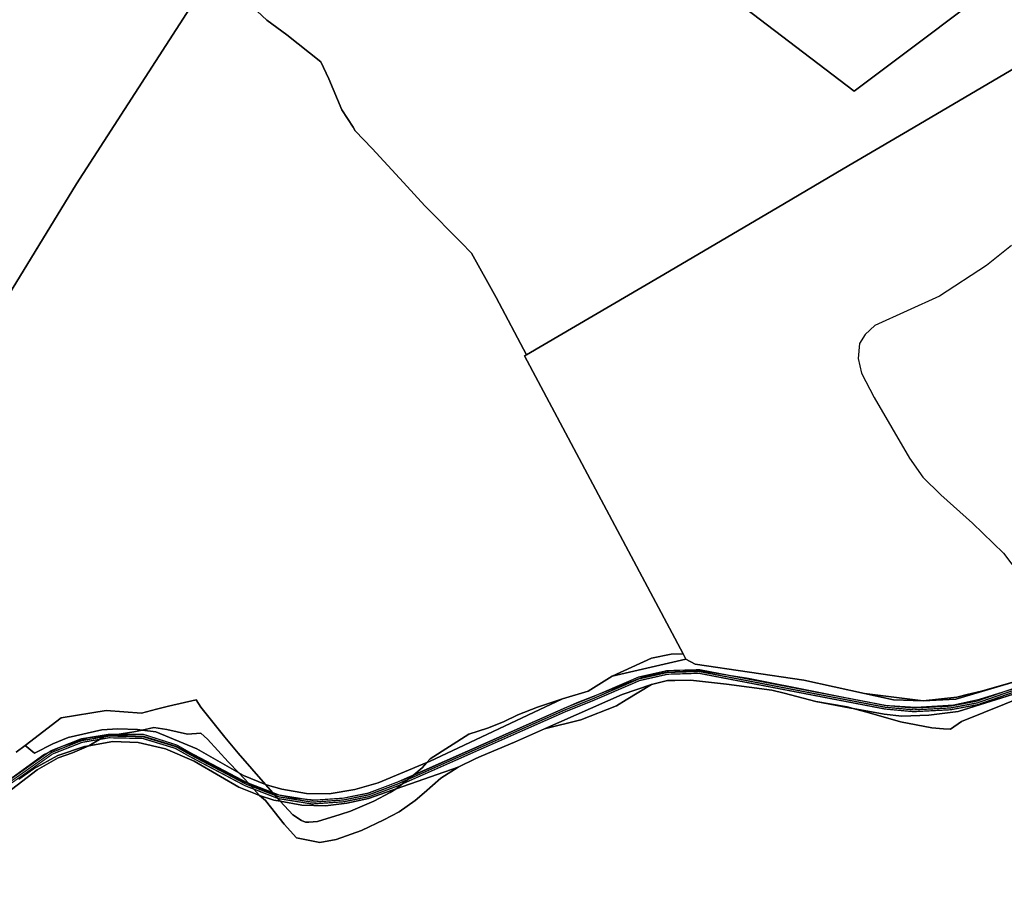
# Model space of a CAD drawing. Extents: x 577960 to 582939, y 6017202 to 6023066.
# Tile 14 of 217: x 579872 to 580414, y 6019106 to 6019584. Entities that reach past the tile are written whole.
import ezdxf

# ---------------------------------------------------------------- set-up
doc = ezdxf.new("R2010")
doc.units = 0
doc.header["$MEASUREMENT"] = 0
doc.linetypes.add('D', pattern=[0])
for name, color, linetype in [('BF__ACCESS', 7, 'D'), ('LI__FLUR', 7, 'D'), ('LI__STRASSE', 7, 'Continuous')]:
    doc.layers.add(name, color=color, linetype=linetype)

msp = doc.modelspace()

# ---------------------------------------------------------------- linework, layer by layer
at = {"layer": 'BF__ACCESS', "color": 4, "linetype": 'D', "true_color": 0x00ffff, "const_width": 0.657}
msp.add_lwpolyline([(580436.001, 6019220.594), (580414.058, 6019213.235), (580399.342, 6019208.111), (580384.626, 6019205.352), (580364.522, 6019204.301), (580349.018, 6019205.746), (580246.399, 6019225.455), (580228.661, 6019224.93), (580212.893, 6019221.382), (580187.271, 6019210.345), (580172.161, 6019204.301), (580095.295, 6019170.269), (580079.528, 6019163.306), (580063.761, 6019157.393), (580050.096, 6019154.634), (580033.014, 6019153.451), (580014.882, 6019156.342), (579996.881, 6019163.306), (579966.003, 6019179.598), (579958.382, 6019183.934), (579939.856, 6019189.847), (579921.066, 6019189.847), (579905.693, 6019187.351), (579889.006, 6019180.781), (579874.815, 6019170.664), (579784.81, 6019107.726)], dxfattribs=at)
at = {"layer": 'BF__ACCESS', "color": 1, "linetype": 'D', "true_color": 0xff0000, "const_width": 0.7}
for points in [[(580436.229, 6019219.616), (580414.381, 6019212.289), (580399.6, 6019207.142), (580384.745, 6019204.357), (580364.502, 6019203.299), (580348.877, 6019204.755), (580246.319, 6019224.452), (580228.787, 6019223.933), (580213.203, 6019220.427), (580187.655, 6019209.421), (580172.549, 6019203.379), (580095.699, 6019169.354), (580079.906, 6019162.38), (580064.037, 6019156.429), (580050.23, 6019153.641), (580032.969, 6019152.446), (580014.62, 6019155.371), (579996.466, 6019162.394), (579965.522, 6019178.721), (579957.978, 6019183.013), (579939.723, 6019188.521), (579921.035, 6019188.884), (579905.959, 6019186.381), (579889.487, 6019179.895), (579875.392, 6019169.847), (579785.226, 6019106.797)], [(580436.458, 6019218.638), (580414.705, 6019211.342), (580399.858, 6019206.173), (580384.864, 6019203.362), (580364.481, 6019202.296), (580348.736, 6019203.764), (580246.238, 6019223.449), (580228.912, 6019222.937), (580213.513, 6019219.472), (580188.038, 6019208.498), (580172.937, 6019202.458), (580096.104, 6019168.44), (580080.284, 6019161.453), (580064.314, 6019155.464), (580050.364, 6019152.648), (580032.924, 6019151.44), (580014.358, 6019154.4), (579996.051, 6019161.483), (579965.042, 6019177.844), (579957.575, 6019182.092), (579939.645, 6019187.534), (579920.984, 6019187.924), (579906.226, 6019185.411), (579889.967, 6019179.01), (579875.969, 6019169.03), (579785.642, 6019105.867)]]:
    msp.add_lwpolyline(points, dxfattribs=at)
at = {"layer": 'LI__FLUR', "color": 8, "linetype": 'D', "true_color": 0x808080}
for p, q in [((580331.641, 6019544.304), (580212.672, 6019635.109)), ((580212.672, 6019635.109), (580331.641, 6019544.304)), ((579903.19, 6019493.124), (579977.156, 6019607.845)), ((579977.156, 6019607.845), (579903.19, 6019493.124)), ((580007.983, 6019583.364), (579991.25, 6019599.028)), ((579991.25, 6019599.028), (580007.983, 6019583.364)), ((580406.743, 6019600.669), (580371.316, 6019574.081)), ((580371.316, 6019574.081), (580406.743, 6019600.669)), ((580019.058, 6019575.227), (580007.983, 6019583.364)), ((580007.983, 6019583.364), (580019.058, 6019575.227)), ((580037.72, 6019560.403), (580019.058, 6019575.227)), ((580019.058, 6019575.227), (580037.72, 6019560.403)), ((580371.316, 6019574.081), (580331.641, 6019544.304)), ((580331.641, 6019544.304), (580371.316, 6019574.081)), ((580042.128, 6019550.976), (580037.72, 6019560.403)), ((580037.72, 6019560.403), (580042.128, 6019550.976)), ((580424.544, 6019559.516), (580364.138, 6019524.031)), ((580364.138, 6019524.031), (580424.544, 6019559.516)), ((580049.385, 6019534.033), (580042.128, 6019550.976)), ((580042.128, 6019550.976), (580049.385, 6019534.033)), ((580055.522, 6019524.416), (580049.385, 6019534.033)), ((580049.385, 6019534.033), (580055.522, 6019524.416)), ((580056.761, 6019522.477), (580055.522, 6019524.416)), ((580055.522, 6019524.416), (580056.761, 6019522.477)), ((580065.987, 6019512.671), (580056.761, 6019522.477)), ((580056.761, 6019522.477), (580065.987, 6019512.671)), ((580364.138, 6019524.031), (580325.632, 6019501.411)), ((580325.632, 6019501.411), (580364.138, 6019524.031)), ((580083.33, 6019494.008), (580065.987, 6019512.671)), ((580065.987, 6019512.671), (580083.33, 6019494.008)), ((580325.632, 6019501.411), (580289.236, 6019480.02)), ((580289.236, 6019480.02), (580325.632, 6019501.411)), ((580095.175, 6019481.063), (580083.33, 6019494.008)), ((580083.33, 6019494.008), (580095.175, 6019481.063)), ((579845.779, 6019399.545), (579903.19, 6019493.124)), ((579903.19, 6019493.124), (579845.779, 6019399.545)), ((580115.076, 6019460.801), (580095.175, 6019481.063)), ((580095.175, 6019481.063), (580115.076, 6019460.801)), ((580289.236, 6019480.02), (580224.561, 6019442.027)), ((580224.561, 6019442.027), (580289.236, 6019480.02)), ((580120.833, 6019454.933), (580115.076, 6019460.801)), ((580115.076, 6019460.801), (580120.833, 6019454.933)), ((580134.467, 6019430.563), (580120.833, 6019454.933)), ((580120.833, 6019454.933), (580134.467, 6019430.563)), ((580224.561, 6019442.027), (580151.179, 6019398.915)), ((580151.179, 6019398.915), (580224.561, 6019442.027)), ((580151.179, 6019398.915), (580134.467, 6019430.563)), ((580134.467, 6019430.563), (580151.179, 6019398.915)), ((580149.95, 6019398.445), (580151.179, 6019398.915)), ((580151.179, 6019398.915), (580149.95, 6019398.445)), ((580237.39, 6019234.23), (580149.95, 6019398.445)), ((580149.95, 6019398.445), (580237.39, 6019234.23)), ((580220.036, 6019231.871), (580230.862, 6019234.06)), ((580230.862, 6019234.06), (580220.036, 6019231.871)), ((580230.862, 6019234.06), (580237.39, 6019234.23)), ((580237.39, 6019234.23), (580230.862, 6019234.06)), ((580237.39, 6019234.23), (580239.029, 6019231.152)), ((580239.029, 6019231.152), (580237.39, 6019234.23)), ((580198.265, 6019221.786), (580220.036, 6019231.871)), ((580220.036, 6019231.871), (580198.265, 6019221.786)), ((580239.029, 6019231.152), (580198.265, 6019221.786)), ((580198.265, 6019221.786), (580239.029, 6019231.152)), ((580244.057, 6019228.433), (580239.029, 6019231.152)), ((580239.029, 6019231.152), (580244.057, 6019228.433)), ((580303.892, 6019219.616), (580244.057, 6019228.433)), ((580244.057, 6019228.433), (580303.892, 6019219.616)), ((580432.46, 6019222.504), (580387.662, 6019209.236)), ((580387.662, 6019209.236), (580432.46, 6019222.504)), ((580432.46, 6019222.504), (580401.952, 6019213.568)), ((580401.952, 6019213.568), (580432.46, 6019222.504)), ((580185.14, 6019213.559), (580198.265, 6019221.786)), ((580198.265, 6019221.786), (580185.14, 6019213.559)), ((580203.912, 6019211.86), (580219.946, 6019217.307)), ((580219.946, 6019217.307), (580203.912, 6019211.86)), ((580219.946, 6019217.307), (580206.141, 6019208.901)), ((580206.141, 6019208.901), (580219.946, 6019217.307)), ((580219.946, 6019217.307), (580228.852, 6019219.496)), ((580228.852, 6019219.496), (580219.946, 6019217.307)), ((580228.852, 6019219.496), (580232.791, 6019219.536)), ((580232.791, 6019219.536), (580228.852, 6019219.496)), ((580232.791, 6019219.536), (580241.487, 6019219.676)), ((580241.487, 6019219.676), (580232.791, 6019219.536)), ((580241.487, 6019219.676), (580261.439, 6019217.417)), ((580261.439, 6019217.417), (580241.487, 6019219.676)), ((580261.439, 6019217.417), (580286.279, 6019214.098)), ((580286.279, 6019214.098), (580261.439, 6019217.417)), ((580337.478, 6019212.299), (580303.892, 6019219.616)), ((580303.892, 6019219.616), (580337.478, 6019212.299)), ((580160.969, 6019192.797), (580203.912, 6019211.86)), ((580203.912, 6019211.86), (580160.969, 6019192.797)), ((580171.036, 6019209.331), (580185.14, 6019213.559)), ((580185.14, 6019213.559), (580171.036, 6019209.331)), ((580286.279, 6019214.098), (580293.096, 6019212.469)), ((580293.096, 6019212.469), (580286.279, 6019214.098)), ((580293.096, 6019212.469), (580310.539, 6019207.841)), ((580310.539, 6019207.841), (580293.096, 6019212.469)), ((580353.442, 6019208.77), (580337.478, 6019212.299)), ((580337.478, 6019212.299), (580369.715, 6019208.29)), ((580369.715, 6019208.29), (580337.478, 6019212.299)), ((580337.478, 6019212.299), (580353.442, 6019208.77)), ((580394.026, 6019211.699), (580388.308, 6019210.359)), ((580388.308, 6019210.359), (580394.026, 6019211.699)), ((580389.057, 6019202.333), (580425.373, 6019213.808)), ((580425.373, 6019213.808), (580389.057, 6019202.333)), ((580390.806, 6019196.965), (580436.678, 6019215.257)), ((580436.678, 6019215.257), (580390.806, 6019196.965)), ((580401.952, 6019213.568), (580394.026, 6019211.699)), ((580394.026, 6019211.699), (580401.952, 6019213.568)), ((579953.761, 6019205.266), (579969.046, 6019208.764)), ((579969.046, 6019208.764), (579953.761, 6019205.266)), ((579969.046, 6019208.764), (579971.715, 6019204.755)), ((579971.715, 6019204.755), (579969.046, 6019208.764)), ((580171.036, 6019209.331), (580097.694, 6019174.855)), ((580097.694, 6019174.855), (580171.036, 6019209.331)), ((580157.121, 6019204.753), (580171.036, 6019209.331)), ((580171.036, 6019209.331), (580157.121, 6019204.753)), ((580206.141, 6019208.901), (580200.663, 6019205.482)), ((580200.663, 6019205.482), (580206.141, 6019208.901)), ((580329.821, 6019204.292), (580310.539, 6019207.841)), ((580310.539, 6019207.841), (580327.822, 6019204.982)), ((580310.539, 6019207.841), (580329.821, 6019204.292)), ((580327.822, 6019204.982), (580310.539, 6019207.841)), ((580369.715, 6019208.29), (580353.442, 6019208.77)), ((580353.442, 6019208.77), (580369.715, 6019208.29)), ((580388.308, 6019210.359), (580369.715, 6019208.29)), ((580369.715, 6019208.29), (580388.308, 6019210.359)), ((580387.662, 6019209.236), (580369.715, 6019208.29)), ((580369.715, 6019208.29), (580387.662, 6019209.236)), ((579894.663, 6019198.982), (579919.434, 6019203.039)), ((579919.434, 6019203.039), (579894.663, 6019198.982)), ((579919.434, 6019203.039), (579938.927, 6019201.528)), ((579938.927, 6019201.528), (579919.434, 6019203.039)), ((579938.927, 6019201.528), (579947.144, 6019203.757)), ((579947.144, 6019203.757), (579938.927, 6019201.528)), ((579947.144, 6019203.757), (579953.761, 6019205.266)), ((579953.761, 6019205.266), (579947.144, 6019203.757)), ((579971.715, 6019204.755), (579984.789, 6019188.281)), ((579984.789, 6019188.281), (579971.715, 6019204.755)), ((580146.315, 6019200.574), (580157.121, 6019204.753)), ((580157.121, 6019204.753), (580146.315, 6019200.574)), ((580200.663, 6019205.482), (580181.001, 6019197.805)), ((580181.001, 6019197.805), (580200.663, 6019205.482)), ((580327.822, 6019204.982), (580331.231, 6019204.032)), ((580331.231, 6019204.032), (580327.822, 6019204.982)), ((580331.231, 6019204.032), (580329.821, 6019204.292)), ((580329.821, 6019204.292), (580331.231, 6019204.032)), ((580331.231, 6019204.032), (580339.987, 6019201.703)), ((580339.987, 6019201.703), (580331.231, 6019204.032)), ((580331.231, 6019204.032), (580348.294, 6019200.883)), ((580348.294, 6019200.883), (580331.231, 6019204.032)), ((580339.987, 6019201.703), (580357.22, 6019196.725)), ((580357.22, 6019196.725), (580339.987, 6019201.703)), ((580348.294, 6019200.883), (580358.04, 6019199.854)), ((580358.04, 6019199.854), (580348.294, 6019200.883)), ((580372.854, 6019200.453), (580389.057, 6019202.333)), ((580389.057, 6019202.333), (580372.854, 6019200.453)), ((579874.74, 6019183.679), (579894.663, 6019198.982)), ((579894.663, 6019198.982), (579874.74, 6019183.679)), ((580129.592, 6019193.287), (580138.358, 6019196.666)), ((580138.358, 6019196.666), (580129.592, 6019193.287)), ((580138.358, 6019196.666), (580146.315, 6019200.574)), ((580146.315, 6019200.574), (580138.358, 6019196.666)), ((580181.001, 6019197.805), (580160.969, 6019192.797)), ((580160.969, 6019192.797), (580181.001, 6019197.805)), ((580357.22, 6019196.725), (580374.553, 6019193.426)), ((580374.553, 6019193.426), (580357.22, 6019196.725)), ((580358.04, 6019199.854), (580372.854, 6019200.453)), ((580372.854, 6019200.453), (580358.04, 6019199.854)), ((580384.789, 6019192.726), (580390.806, 6019196.965)), ((580390.806, 6019196.965), (580384.789, 6019192.726)), ((579898.431, 6019187.996), (579917.125, 6019192.263)), ((579917.125, 6019192.263), (579898.431, 6019187.996)), ((579917.125, 6019192.263), (579925.981, 6019192.833)), ((579925.981, 6019192.833), (579917.125, 6019192.263)), ((579924.232, 6019189.474), (579934.628, 6019191.113)), ((579934.628, 6019191.113), (579924.232, 6019189.474)), ((579925.981, 6019192.833), (579936.817, 6019192.472)), ((579936.817, 6019192.472), (579925.981, 6019192.833)), ((579934.628, 6019191.113), (579939.326, 6019192.142)), ((579939.326, 6019192.142), (579934.628, 6019191.113)), ((579936.817, 6019192.472), (579939.326, 6019192.142)), ((579939.326, 6019192.142), (579936.817, 6019192.472)), ((579939.326, 6019192.142), (579945.724, 6019193.541)), ((579945.724, 6019193.541), (579939.326, 6019192.142)), ((579946.914, 6019191.142), (579939.326, 6019192.142)), ((579939.326, 6019192.142), (579946.914, 6019191.142)), ((579945.724, 6019193.541), (579952.871, 6019192.471)), ((579952.871, 6019192.471), (579945.724, 6019193.541)), ((579969.375, 6019181.774), (579946.914, 6019191.142)), ((579946.914, 6019191.142), (579969.375, 6019181.774)), ((579952.871, 6019192.471), (579964.197, 6019189.971)), ((579964.197, 6019189.971), (579952.871, 6019192.471)), ((579964.197, 6019189.971), (579971.694, 6019190.521)), ((579971.694, 6019190.521), (579964.197, 6019189.971)), ((579971.694, 6019190.521), (579975.383, 6019187.112)), ((579975.383, 6019187.112), (579971.694, 6019190.521)), ((580119.296, 6019189.819), (580129.592, 6019193.287)), ((580129.592, 6019193.287), (580119.296, 6019189.819)), ((580144.535, 6019185.45), (580160.969, 6019192.797)), ((580160.969, 6019192.797), (580144.535, 6019185.45)), ((580374.553, 6019193.426), (580380.88, 6019192.796)), ((580380.88, 6019192.796), (580374.553, 6019193.426)), ((580380.88, 6019192.796), (580384.789, 6019192.726)), ((580384.789, 6019192.726), (580380.88, 6019192.796)), ((579879.998, 6019179.391), (579889.984, 6019184.608)), ((579889.984, 6019184.608), (579879.998, 6019179.391)), ((579889.984, 6019184.608), (579898.431, 6019187.996)), ((579898.431, 6019187.996), (579889.984, 6019184.608)), ((579909.937, 6019183.557), (579918.524, 6019188.565)), ((579918.524, 6019188.565), (579909.937, 6019183.557)), ((579923.192, 6019185.855), (579909.937, 6019183.557)), ((579909.937, 6019183.557), (579923.192, 6019185.855)), ((579918.524, 6019188.565), (579924.232, 6019189.474)), ((579924.232, 6019189.474), (579918.524, 6019188.565)), ((579937.017, 6019185.255), (579923.192, 6019185.855)), ((579923.192, 6019185.855), (579937.017, 6019185.255)), ((579952.121, 6019181.755), (579937.017, 6019185.255)), ((579937.017, 6019185.255), (579952.121, 6019181.755)), ((579975.383, 6019187.112), (579986.778, 6019174.746)), ((579986.778, 6019174.746), (579975.383, 6019187.112)), ((579984.789, 6019188.281), (579992.156, 6019179.444)), ((579992.156, 6019179.444), (579984.789, 6019188.281)), ((580097.964, 6019176.264), (580119.296, 6019189.819)), ((580119.296, 6019189.819), (580097.964, 6019176.264)), ((580135.299, 6019181.592), (580144.535, 6019185.45)), ((580144.535, 6019185.45), (580135.299, 6019181.592)), ((579869.852, 6019179.921), (579874.74, 6019183.679)), ((579874.74, 6019183.679), (579869.852, 6019179.921)), ((579874.74, 6019183.679), (579879.998, 6019179.391)), ((579879.998, 6019179.391), (579874.74, 6019183.679)), ((579892.903, 6019178.1), (579907.528, 6019183.137)), ((579907.528, 6019183.137), (579892.903, 6019178.1)), ((579900.87, 6019179.649), (579892.963, 6019176.951)), ((579892.963, 6019176.951), (579900.87, 6019179.649)), ((579909.937, 6019183.557), (579900.87, 6019179.649)), ((579900.87, 6019179.649), (579909.937, 6019183.557)), ((579907.528, 6019183.137), (579909.937, 6019183.557)), ((579909.937, 6019183.557), (579907.528, 6019183.137)), ((579967.995, 6019175.097), (579952.121, 6019181.755)), ((579952.121, 6019181.755), (579967.995, 6019175.097)), ((579986.168, 6019172.317), (579969.375, 6019181.774)), ((579969.375, 6019181.774), (579986.168, 6019172.317)), ((579992.156, 6019179.444), (580007.29, 6019162.21)), ((580007.29, 6019162.21), (579992.156, 6019179.444)), ((580126.103, 6019177.864), (580135.299, 6019181.592)), ((580135.299, 6019181.592), (580126.103, 6019177.864)), ((579879.428, 6019170.894), (579892.903, 6019178.1)), ((579892.903, 6019178.1), (579879.428, 6019170.894)), ((579892.963, 6019176.951), (579881.477, 6019170.344)), ((579881.477, 6019170.344), (579892.963, 6019176.951)), ((579982.47, 6019166.579), (579967.995, 6019175.097)), ((579967.995, 6019175.097), (579982.47, 6019166.579)), ((579986.778, 6019174.746), (579992.546, 6019168.618)), ((579992.546, 6019168.618), (579986.778, 6019174.746)), ((580069.395, 6019163.04), (580096.165, 6019174.215)), ((580096.165, 6019174.215), (580069.395, 6019163.04)), ((580096.165, 6019174.215), (580093.676, 6019171.376)), ((580093.676, 6019171.376), (580096.165, 6019174.215)), ((580096.165, 6019174.215), (580097.964, 6019176.264)), ((580097.964, 6019176.264), (580096.165, 6019174.215)), ((580097.694, 6019174.855), (580096.165, 6019174.215)), ((580096.165, 6019174.215), (580097.694, 6019174.855)), ((580113.538, 6019171.796), (580123.234, 6019176.474)), ((580123.234, 6019176.474), (580113.538, 6019171.796)), ((580123.234, 6019176.474), (580126.103, 6019177.864)), ((580126.103, 6019177.864), (580123.234, 6019176.474)), ((579881.477, 6019170.344), (579864.863, 6019157.63)), ((579864.863, 6019157.63), (579881.477, 6019170.344)), ((579871.381, 6019165.197), (579879.428, 6019170.894)), ((579879.428, 6019170.894), (579871.381, 6019165.197)), ((579992.546, 6019168.618), (579986.168, 6019172.317)), ((579986.168, 6019172.317), (579992.546, 6019168.618)), ((579997.864, 6019162.98), (579992.546, 6019168.618)), ((579992.546, 6019168.618), (579995.175, 6019167.098)), ((579992.546, 6019168.618), (579997.864, 6019162.98)), ((579995.175, 6019167.098), (579992.546, 6019168.618)), ((580079.311, 6019159.821), (580113.538, 6019171.796)), ((580113.538, 6019171.796), (580079.311, 6019159.821)), ((580093.676, 6019171.376), (580088.937, 6019167.418)), ((580088.937, 6019167.418), (580093.676, 6019171.376)), ((580113.538, 6019171.796), (580104.001, 6019165.598)), ((580104.001, 6019165.598), (580113.538, 6019171.796)), ((579992.646, 6019160.761), (579982.47, 6019166.579)), ((579982.47, 6019166.579), (579992.646, 6019160.761)), ((579995.175, 6019167.098), (580007.29, 6019162.21)), ((580007.29, 6019162.21), (579995.175, 6019167.098)), ((580004.011, 6019156.193), (579997.864, 6019162.98)), ((579997.864, 6019162.98), (580004.011, 6019156.193)), ((580056.46, 6019159.381), (580069.395, 6019163.04)), ((580069.395, 6019163.04), (580056.46, 6019159.381)), ((580084.049, 6019163.669), (580079.311, 6019159.821)), ((580079.311, 6019159.821), (580084.049, 6019163.669)), ((580088.937, 6019167.418), (580084.049, 6019163.669)), ((580084.049, 6019163.669), (580088.937, 6019167.418)), ((580104.001, 6019165.598), (580094.775, 6019157.632)), ((580094.775, 6019157.632), (580104.001, 6019165.598)), ((580001.722, 6019156.952), (579992.646, 6019160.761)), ((579992.646, 6019160.761), (580001.722, 6019156.952)), ((580007.29, 6019162.21), (580015.417, 6019152.964)), ((580015.417, 6019152.964), (580007.29, 6019162.21)), ((580007.29, 6019162.21), (580008.38, 6019161.77)), ((580008.38, 6019161.77), (580007.29, 6019162.21)), ((580008.38, 6019161.77), (580016.366, 6019159.511)), ((580016.366, 6019159.511), (580008.38, 6019161.77)), ((580016.366, 6019159.511), (580029.841, 6019157.132)), ((580029.841, 6019157.132), (580016.366, 6019159.511)), ((580042.396, 6019157.102), (580056.46, 6019159.381)), ((580056.46, 6019159.381), (580042.396, 6019157.102)), ((580064.097, 6019154.543), (580077.032, 6019159.021)), ((580077.032, 6019159.021), (580064.097, 6019154.543)), ((580076.032, 6019157.722), (580066.966, 6019152.954)), ((580066.966, 6019152.954), (580076.032, 6019157.722)), ((580079.311, 6019159.821), (580076.032, 6019157.722)), ((580076.032, 6019157.722), (580079.311, 6019159.821)), ((580077.032, 6019159.021), (580079.311, 6019159.821)), ((580079.311, 6019159.821), (580077.032, 6019159.021)), ((580094.775, 6019157.632), (580089.837, 6019153.423)), ((580089.837, 6019153.423), (580094.775, 6019157.632)), ((580004.011, 6019156.193), (580001.722, 6019156.952)), ((580001.722, 6019156.952), (580004.011, 6019156.193)), ((580011.798, 6019153.614), (580004.011, 6019156.193)), ((580007.22, 6019153.404), (580004.011, 6019156.193)), ((580004.011, 6019156.193), (580011.798, 6019153.614)), ((580004.011, 6019156.193), (580007.22, 6019153.404)), ((580017.505, 6019140.389), (580007.22, 6019153.404)), ((580007.22, 6019153.404), (580017.505, 6019140.389)), ((580015.417, 6019152.964), (580011.798, 6019153.614)), ((580011.798, 6019153.614), (580015.417, 6019152.964)), ((580022.364, 6019145.527), (580015.417, 6019152.964)), ((580015.417, 6019152.964), (580027.322, 6019150.825)), ((580015.417, 6019152.964), (580022.364, 6019145.527)), ((580027.322, 6019150.825), (580015.417, 6019152.964)), ((580029.841, 6019157.132), (580042.396, 6019157.102)), ((580042.396, 6019157.102), (580029.841, 6019157.132)), ((580052.042, 6019151.924), (580064.097, 6019154.543)), ((580064.097, 6019154.543), (580052.042, 6019151.924)), ((580066.966, 6019152.954), (580054.141, 6019147.446)), ((580054.141, 6019147.446), (580066.966, 6019152.954)), ((580089.837, 6019153.423), (580080.96, 6019147.036)), ((580080.96, 6019147.036), (580089.837, 6019153.423)), ((580027.322, 6019150.825), (580040.376, 6019150.475)), ((580040.376, 6019150.475), (580027.322, 6019150.825)), ((580040.376, 6019150.475), (580052.042, 6019151.924)), ((580052.042, 6019151.924), (580040.376, 6019150.475)), ((580054.141, 6019147.446), (580048.423, 6019145.727)), ((580048.423, 6019145.727), (580054.141, 6019147.446)), ((580080.96, 6019147.036), (580072.413, 6019142.728)), ((580072.413, 6019142.728), (580080.96, 6019147.036)), ((580027.162, 6019142.368), (580022.364, 6019145.527)), ((580022.364, 6019145.527), (580027.162, 6019142.368)), ((580029.321, 6019141.468), (580027.162, 6019142.368)), ((580027.162, 6019142.368), (580029.321, 6019141.468)), ((580031.13, 6019141.458), (580029.321, 6019141.468)), ((580029.321, 6019141.468), (580031.13, 6019141.458)), ((580035.988, 6019141.728), (580031.13, 6019141.458)), ((580031.13, 6019141.458), (580035.988, 6019141.728)), ((580048.423, 6019145.727), (580035.988, 6019141.728)), ((580035.988, 6019141.728), (580048.423, 6019145.727)), ((580072.413, 6019142.728), (580060.198, 6019136.74)), ((580060.198, 6019136.74), (580072.413, 6019142.728)), ((580024.302, 6019132.832), (580017.505, 6019140.389)), ((580017.505, 6019140.389), (580024.302, 6019132.832)), ((580060.198, 6019136.74), (580046.203, 6019131.832)), ((580046.203, 6019131.832), (580060.198, 6019136.74)), ((580037.187, 6019130.223), (580024.302, 6019132.832)), ((580024.302, 6019132.832), (580037.187, 6019130.223)), ((580046.203, 6019131.832), (580037.187, 6019130.223)), ((580037.187, 6019130.223), (580046.203, 6019131.832))]:
    msp.add_line(p, q, dxfattribs=at)
at = {"layer": 'LI__STRASSE', "color": 251, "linetype": 'D', "true_color": 0x646464}
for p, q in [((580418.334, 6019459.238), (580404.61, 6019448.12)), ((580404.61, 6019448.12), (580378.813, 6019431.253)), ((580378.813, 6019431.253), (580343.094, 6019415.047)), ((580343.094, 6019415.047), (580337.803, 6019410.086)), ((580337.803, 6019410.086), (580334.681, 6019405.269)), ((580334.681, 6019405.269), (580333.833, 6019396.857)), ((580333.833, 6019396.857), (580335.817, 6019388.919)), ((580335.817, 6019388.919), (580342.763, 6019375.359)), ((580342.763, 6019375.359), (580362.119, 6019341.925)), ((580362.119, 6019341.925), (580369.468, 6019331.482)), ((580369.468, 6019331.482), (580379.524, 6019321.813)), ((580379.524, 6019321.813), (580397.003, 6019306.238)), ((580397.003, 6019306.238), (580413.956, 6019289.596)), ((580413.956, 6019289.596), (580423.793, 6019276.803))]:
    msp.add_line(p, q, dxfattribs=at)
at = {"layer": 'LI__STRASSE', "color": 251, "linetype": 'D', "true_color": 0x656464}
for p, q in [((580215.975, 6019221.647), (580228.412, 6019224.35)), ((580228.412, 6019224.35), (580246.077, 6019225.071)), ((580246.077, 6019225.071), (580273.475, 6019220.745)), ((580178.983, 6019207.36), (580215.975, 6019221.647)), ((580273.475, 6019220.745), (580348.174, 6019205.871)), ((580400.732, 6019209.209), (580437.503, 6019220.565)), ((580084.392, 6019165.228), (580178.983, 6019207.36)), ((580386.492, 6019206.145), (580400.732, 6019209.209)), ((580348.174, 6019205.871), (580365.763, 6019204.703)), ((580365.763, 6019204.703), (580386.492, 6019206.145)), ((579894.852, 6019183.162), (579909.391, 6019187.968)), ((579909.391, 6019187.968), (579922.485, 6019189.568)), ((579922.485, 6019189.568), (579940.078, 6019188.868)), ((579940.078, 6019188.868), (579957.971, 6019183.37)), ((579885.194, 6019178.664), (579894.852, 6019183.162)), ((579957.971, 6019183.37), (579995.168, 6019163.786)), ((579834.619, 6019142.386), (579885.194, 6019178.664)), ((579995.168, 6019163.786), (580011.03, 6019157.297)), ((580063.843, 6019157.477), (580084.392, 6019165.228)), ((580050.685, 6019154.774), (580063.843, 6019157.477)), ((580011.03, 6019157.297), (580023.287, 6019154.593)), ((580023.287, 6019154.593), (580034.823, 6019153.692)), ((580034.823, 6019153.692), (580050.685, 6019154.774))]:
    msp.add_line(p, q, dxfattribs=at)

doc.saveas('drawing.dxf')
